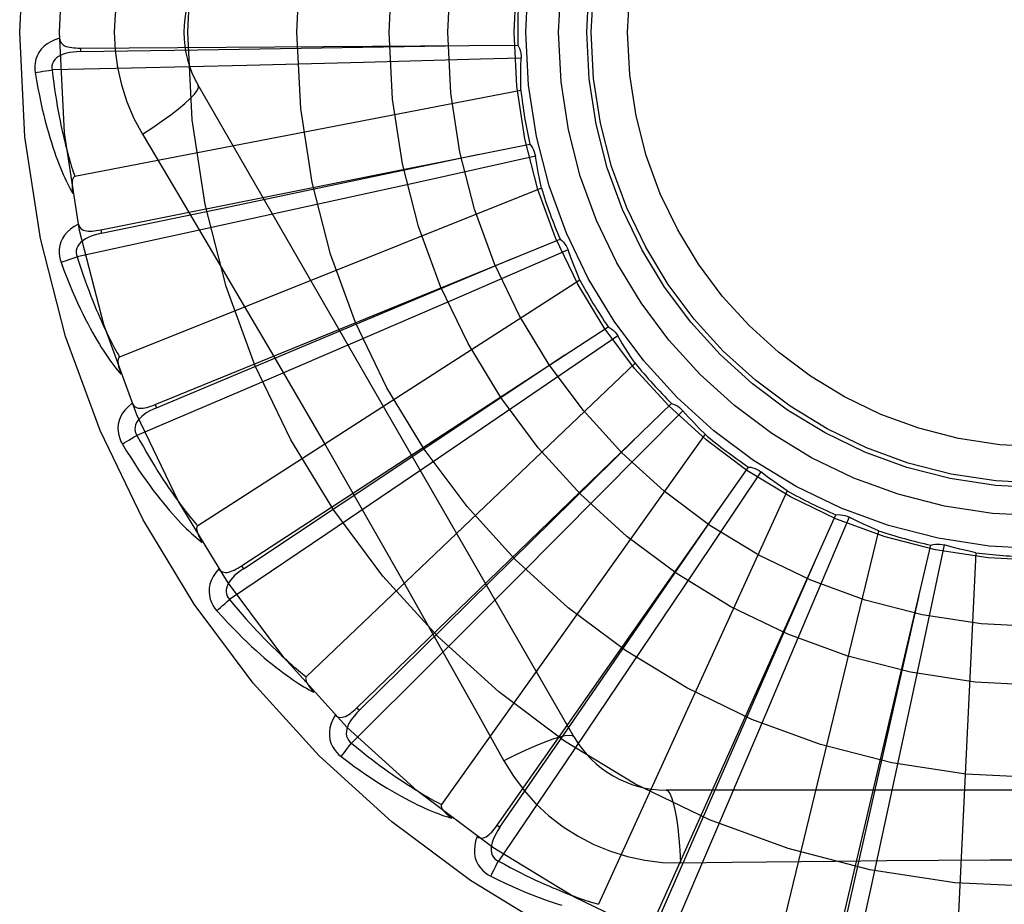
# Model space of a CAD drawing. Header units: inches. Extents: x 0 to 243, y 0 to 157.
# Tile 181 of 256: x 101.239 to 101.51, y 87.207 to 87.45. Entities that reach past the tile are written whole.
import ezdxf

# ---------------------------------------------------------------- set-up
doc = ezdxf.new("R2010")
doc.units = ezdxf.units.IN
doc.header["$LTSCALE"] = 13.3571428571
doc.header["$MEASUREMENT"] = 0
doc.linetypes.add('HIDDEN', pattern=[0.2, 0.1, -0.1])
doc.layers.add('RIGHTHAND_DOOR_ASSEMBLY', color=7, linetype='CONTINUOUS')

msp = doc.modelspace()

# ---------------------------------------------------------------- linework, layer by layer
at = {"layer": 'RIGHTHAND_DOOR_ASSEMBLY', "color": 8, "linetype": 'HIDDEN'}
for p, q in [((101.2561685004, 87.4421099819), (101.2561754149, 87.4411504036)), ((101.2561686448, 87.4421099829), (101.3765177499, 87.4429214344)), ((101.334043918, 87.4381479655), (101.3019555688, 87.4373238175)), ((101.3662725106, 87.43903365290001), (101.334043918, 87.4381479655)), ((101.3774134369, 87.43935374), (101.3662725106, 87.43903365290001)), ((101.2702306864, 87.4365760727), (101.2483846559, 87.43608894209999)), ((101.3019555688, 87.4373238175), (101.2702306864, 87.4365760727)), ((101.3773636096, 87.4304592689), (101.2546531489, 87.4068087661)), ((101.3920247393, 87.2526995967), (101.2885827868, 87.43186631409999)), ((101.2732358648, 87.4184061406), (101.2805015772, 87.40624035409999)), ((101.2617708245, 87.3921206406), (101.3797914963, 87.41569364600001)), ((101.3813461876, 87.4123599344), (101.3493313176, 87.40525105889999)), ((101.3493313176, 87.40525105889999), (101.318281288, 87.398416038)), ((101.3829805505, 87.4036167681), (101.2669635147, 87.3571705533)), ((101.318281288, 87.398416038), (101.2868341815, 87.3915582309)), ((101.2617706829, 87.39212061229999), (101.2619590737, 87.3911796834)), ((101.2868341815, 87.3915582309), (101.2552669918, 87.3847352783)), ((101.2767323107, 87.34409489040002), (101.3881589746, 87.3895774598)), ((101.3903164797, 87.38659822), (101.3602255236, 87.37355895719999)), ((101.3935759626, 87.3783223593), (101.2884455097, 87.3107591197)), ((101.3602255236, 87.37355895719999), (101.3310301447, 87.36097119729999)), ((101.3005123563, 87.29976850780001), (101.4013177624, 87.3655167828)), ((101.4040001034, 87.36299969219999), (101.3769206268, 87.344501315)), ((101.3310301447, 87.36097119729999), (101.3014491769, 87.34828591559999)), ((101.4087669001, 87.3554902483), (101.3183227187, 87.26925189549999)), ((101.3014491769, 87.34828591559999), (101.2717436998, 87.3356121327)), ((101.276732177, 87.34409483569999), (101.2770952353, 87.3432065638)), ((101.3322514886, 87.260743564), (101.4187922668, 87.34438123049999)), ((101.3769206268, 87.344501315), (101.3506350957, 87.3266157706)), ((101.421902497, 87.3424172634), (101.3988132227, 87.3191283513)), ((101.4280043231, 87.33594564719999), (101.3555153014, 87.23414905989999)), ((101.3506350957, 87.3266157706), (101.3239893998, 87.30856149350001)), ((101.3708025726, 87.22843052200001), (101.4399509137, 87.32693469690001)), ((101.4433766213, 87.32559483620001), (101.4251120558, 87.2983571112)), ((101.3988132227, 87.3191283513), (101.3763875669, 87.2965914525)), ((101.4505929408, 87.32039494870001), (101.398679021, 87.2067193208)), ((101.4147722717, 87.20399725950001), (101.4640289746, 87.31380774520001)), ((101.4676463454, 87.31314041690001), (101.4548666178, 87.2829383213)), ((101.3239893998, 87.30856149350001), (101.2972192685, 87.2904949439)), ((101.4757163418, 87.30940019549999), (101.4462538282, 87.1879540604)), ((101.4625714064, 87.188326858), (101.4901562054, 87.3054748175)), ((101.4938344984, 87.3055041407), (101.4870015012, 87.273429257)), ((101.502466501, 87.3033587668), (101.4965202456, 87.1785315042)), ((101.3005122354, 87.2997684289), (101.3010368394, 87.2989649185)), ((101.4251120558, 87.2983571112), (101.407356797, 87.2719834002)), ((101.3763875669, 87.2965914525), (101.3536401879, 87.27382070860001)), ((101.4548666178, 87.2829383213), (101.4424234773, 87.2536810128)), ((101.3536401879, 87.27382070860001), (101.3307729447, 87.25101436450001)), ((101.4870015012, 87.273429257), (101.4803202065, 87.24234578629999)), ((101.407356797, 87.2719834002), (101.3893298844, 87.2453191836)), ((101.3322513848, 87.26074346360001), (101.3329185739, 87.2600537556)), ((101.4424234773, 87.2536810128), (101.4297685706, 87.2240870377)), ((101.3893298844, 87.2453191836), (101.3711920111, 87.2185973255)), ((101.4803202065, 87.24234578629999), (101.4734946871, 87.210891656)), ((101.6241677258, 87.2381162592), (101.4172838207, 87.2381162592)), ((101.3708024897, 87.22843040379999), (101.3715881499, 87.2278794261)), ((101.4297685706, 87.2240870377), (101.4170156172, 87.1944154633)), ((101.4212672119, 87.2180953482), (101.4354359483, 87.2183047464)), ((101.4734946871, 87.210891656), (101.4665875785, 87.1793427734))]:
    msp.add_line(p, q, dxfattribs=at)
for points in [[(101.2732358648, 87.4744931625), (101.2708924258, 87.47013497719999), (101.268960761, 87.4656134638), (101.2674463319, 87.4609372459), (101.2663586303, 87.4561568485), (101.2657041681, 87.4513240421), (101.2654841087, 87.44644965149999)], [(101.2654841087, 87.44644965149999), (101.2657059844, 87.44157253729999), (101.2663604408, 87.43673997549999), (101.2674450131, 87.43196433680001), (101.2689564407, 87.4272922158), (101.2708888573, 87.4227693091), (101.2732358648, 87.4184061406)], [(101.2504611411, 87.4448027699), (101.2491717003, 87.44437580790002), (101.2480188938, 87.4438587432), (101.2469948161, 87.44324890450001), (101.246109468, 87.4425529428), (101.245362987, 87.4417733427), (101.2447568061, 87.44092168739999), (101.2442920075, 87.43999984), (101.2439589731, 87.4390410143), (101.2437585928, 87.4380699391), (101.2436679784, 87.43711519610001), (101.2436701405, 87.43621765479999), (101.2437680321, 87.43536489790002)], [(101.2504611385, 87.4448064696), (101.2505092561, 87.44434676), (101.2506352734, 87.44393378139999), (101.2508443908, 87.44356675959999), (101.2511210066, 87.4432480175), (101.2514518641, 87.4429822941), (101.2518351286, 87.4427615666), (101.2522667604, 87.4425805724), (101.2527401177, 87.4424357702), (101.2532487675, 87.44232329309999), (101.2537880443, 87.4422388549), (101.2543516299, 87.44217751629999), (101.2549380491, 87.442137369), (101.2555432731, 87.44211441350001), (101.2561686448, 87.4421099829)], [(101.2561757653, 87.4411489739), (101.2551386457, 87.44111127), (101.2541594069, 87.4410274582), (101.2532357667, 87.4408944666), (101.2523714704, 87.4407105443), (101.2515676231, 87.4404711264), (101.2508312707, 87.4401760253), (101.2501648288, 87.4398258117), (101.2495858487, 87.43941763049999), (101.2491126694, 87.4389504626), (101.2487462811, 87.4384299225), (101.248494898, 87.4378590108), (101.2483528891, 87.43726295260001), (101.2483164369, 87.43667089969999), (101.2483847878, 87.43608458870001)], [(101.2561754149, 87.4411504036), (101.2884408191, 87.4416447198), (101.3623165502, 87.4428441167)], [(101.3765177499, 87.4429214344), (101.3768058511, 87.4423709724), (101.3770392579, 87.44179810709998), (101.377219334, 87.44119702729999), (101.377343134, 87.4405828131), (101.3774074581, 87.4399704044), (101.3774134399, 87.4393537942)], [(101.3773636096, 87.4304592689), (101.3773255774, 87.43268697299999), (101.3773212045, 87.43491195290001), (101.377350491, 87.4371342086), (101.3774134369, 87.43935374)], [(101.2437680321, 87.43536489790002), (101.2441317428, 87.4331659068), (101.2445088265, 87.43106593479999), (101.2448959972, 87.42906672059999), (101.2452920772, 87.42716191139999), (101.2456959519, 87.4253470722), (101.2461059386, 87.42361825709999), (101.246520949, 87.42197129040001), (101.2469394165, 87.4204024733), (101.2473602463, 87.41890789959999), (101.2477819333, 87.4174840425), (101.2482033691, 87.4161271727), (101.248623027, 87.4148340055), (101.2490391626, 87.4136007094), (101.2494518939, 87.4124251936), (101.2498608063, 87.41130461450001), (101.2502664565, 87.4102375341), (101.2506696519, 87.40922224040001), (101.2510698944, 87.4082568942), (101.2514674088, 87.4073398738), (101.2518612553, 87.4064689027), (101.2522509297, 87.4056419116), (101.2526356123, 87.4048566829), (101.2530139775, 87.4041109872), (101.253387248, 87.40340280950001), (101.2537566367, 87.4027291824), (101.2541212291, 87.4020908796)], [(101.2437680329, 87.43536489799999), (101.2443752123, 87.4354892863), (101.2450708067, 87.43561638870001), (101.2458310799, 87.43574173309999), (101.2466467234, 87.43586376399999), (101.2475081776, 87.4359808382), (101.2483846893, 87.43608867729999)], [(101.2483846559, 87.43608894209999), (101.2486077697, 87.4342521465), (101.248837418, 87.43249100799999), (101.2490741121, 87.4308071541), (101.2493163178, 87.4291957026), (101.2495629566, 87.4276532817), (101.2498131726, 87.42617698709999), (101.2500659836, 87.4247636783), (101.2503206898, 87.4234106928), (101.2505764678, 87.4221151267), (101.2508327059, 87.42087456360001), (101.2510887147, 87.4196863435), (101.2513439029, 87.41854829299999), (101.2515975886, 87.4174580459), (101.2518493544, 87.41641352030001), (101.2520985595, 87.4154124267), (101.2523451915, 87.41445302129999), (101.2525889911, 87.4135332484), (101.2528300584, 87.4126517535), (101.253068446, 87.41180692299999), (101.2533040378, 87.41099747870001), (101.2535367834, 87.41022204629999), (101.2537665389, 87.4094793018), (101.2539931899, 87.40876789), (101.2542165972, 87.4080865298), (101.2544365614, 87.4074332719), (101.2546531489, 87.4068087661)], [(101.2732341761, 87.41840505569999), (101.2760692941, 87.42026774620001), (101.2787003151, 87.4220800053), (101.28104564, 87.42378367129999), (101.2831215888, 87.4253867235), (101.2849240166, 87.4268867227), (101.2864034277, 87.4282488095), (101.2875353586, 87.42945174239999), (101.2882899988, 87.4304699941), (101.2886428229, 87.431282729), (101.2885829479, 87.4318660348)], [(101.3797914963, 87.41569364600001), (101.3801785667, 87.4152076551), (101.380516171, 87.4146893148), (101.380806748, 87.41413317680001), (101.3810445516, 87.4135534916), (101.3812236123, 87.4129643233), (101.3813461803, 87.4123599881)], [(101.2619590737, 87.3911796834), (101.29354785, 87.3977713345), (101.3658615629, 87.41293013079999)], [(101.3829805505, 87.4036167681), (101.3825216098, 87.40579701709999), (101.3820962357, 87.40798096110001), (101.3817044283, 87.41016860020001), (101.3813461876, 87.4123599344)], [(101.2546531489, 87.4068087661), (101.2544925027, 87.4067446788), (101.2543556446, 87.40664581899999), (101.2542441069, 87.4065085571), (101.2541532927, 87.4063437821), (101.2540798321, 87.40616040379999), (101.2540215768, 87.4059607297), (101.253975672, 87.4057503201), (101.2539408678, 87.40552832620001), (101.2539150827, 87.40529550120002), (101.253897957, 87.405052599), (101.2538885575, 87.4048004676), (101.253886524, 87.4045395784), (101.2538911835, 87.4042710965), (101.2539025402, 87.4039937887), (101.2539202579, 87.4037071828), (101.2539446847, 87.40341016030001), (101.2539757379, 87.4031016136), (101.2540143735, 87.4027810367), (101.2540616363, 87.40244744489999), (101.2541171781, 87.40210116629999)], [(101.2805015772, 87.40624035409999), (101.2949332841, 87.38185824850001), (101.3021510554, 87.3696161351), (101.3093459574, 87.3573393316), (101.3165189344, 87.34504972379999), (101.3236528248, 87.33272702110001), (101.3307608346, 87.32038800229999), (101.3378213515, 87.3080277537), (101.3448596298, 87.2956539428)], [(101.2556568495, 87.3936846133), (101.2544715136, 87.3930213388), (101.253437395, 87.392295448), (101.2525472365, 87.3915028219), (101.2518095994, 87.39065188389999), (101.2512241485, 87.3897450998), (101.2507900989, 87.3887941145), (101.2505081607, 87.38780096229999), (101.2503626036, 87.3867964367), (101.2503496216, 87.3858049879), (101.250441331, 87.38485034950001), (101.2506133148, 87.383969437), (101.2508708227, 87.38315061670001)], [(101.2556561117, 87.3936883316), (101.2557903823, 87.39324598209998), (101.2559922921, 87.3928642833), (101.2562670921, 87.3925434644), (101.2565990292, 87.39228283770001), (101.2569741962, 87.39208453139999), (101.2573923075, 87.391940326), (101.2578503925, 87.39184428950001), (101.2583425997, 87.3917916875), (101.2588633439, 87.39177750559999), (101.2594088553, 87.39179665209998), (101.2599738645, 87.3918430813), (101.2605572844, 87.39191464), (101.2611559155, 87.39200663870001), (101.2617708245, 87.3921206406)], [(101.2619596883, 87.3911783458), (101.2609484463, 87.39094504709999), (101.2600027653, 87.3906774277), (101.2591209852, 87.3903720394), (101.2583071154, 87.3900278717), (101.2575631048, 87.38964065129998), (101.2568959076, 87.3892115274), (101.2563077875, 87.3887415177), (101.2558165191, 87.3882311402), (101.2554403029, 87.3876828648), (101.2551790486, 87.38710239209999), (101.255040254, 87.38649422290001), (101.2550136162, 87.385882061), (101.2550898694, 87.38529380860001), (101.2552679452, 87.3847310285)], [(101.3881589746, 87.3895774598), (101.3886310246, 87.3891735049), (101.3890606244, 87.3887284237), (101.3894512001, 87.38823732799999), (101.3897944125, 87.387713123), (101.3900817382, 87.38716848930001), (101.3903164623, 87.38659827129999)], [(101.3935759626, 87.3783223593), (101.3927127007, 87.38037635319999), (101.3918816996, 87.38244032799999), (101.3910829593, 87.38451428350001), (101.3903164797, 87.38659822)], [(101.2508708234, 87.38315061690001), (101.2514434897, 87.3833876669), (101.2521024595, 87.3836441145), (101.252825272, 87.3839110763), (101.2536030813, 87.3841852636), (101.2544268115, 87.3844632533), (101.2552670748, 87.38473502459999)], [(101.2552669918, 87.3847352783), (101.2558336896, 87.38297390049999), (101.2563924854, 87.3812880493), (101.2569435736, 87.37967941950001), (101.2574863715, 87.37814292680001), (101.2580204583, 87.37667505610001), (101.2585455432, 87.3752727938), (101.259061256, 87.3739328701), (101.2595674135, 87.3726525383), (101.2600637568, 87.3714287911), (101.2605501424, 87.3702591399), (101.2610263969, 87.3691408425), (101.261492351, 87.36807165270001), (101.261947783, 87.3670491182), (101.2623926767, 87.36607111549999), (101.2628268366, 87.36513527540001), (101.2632505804, 87.3642398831), (101.2636640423, 87.363382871), (101.2640675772, 87.36256292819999), (101.2644615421, 87.3617784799), (101.2648460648, 87.36102824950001), (101.2652213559, 87.3603108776), (101.2655875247, 87.3596250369), (101.2659447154, 87.3589693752), (101.2662930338, 87.35834260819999), (101.2666326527, 87.357742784), (101.2669635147, 87.3571705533)], [(101.2770952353, 87.3432065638), (101.3068656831, 87.35565731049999), (101.375003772, 87.3842276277)], [(101.2508708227, 87.38315061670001), (101.2516441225, 87.38106019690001), (101.2524118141, 87.3790695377), (101.2531703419, 87.37717972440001), (101.2539197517, 87.3753842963), (101.2546597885, 87.3736786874), (101.2553895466, 87.3720587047), (101.2561087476, 87.3705200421), (101.2568165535, 87.369058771), (101.2575126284, 87.36767084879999), (101.2581961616, 87.3663525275), (101.2588667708, 87.36509993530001), (101.2595235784, 87.36390955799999), (101.2601655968, 87.36277730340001), (101.2607933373, 87.36170114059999), (101.2614069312, 87.3606781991), (101.262007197, 87.35970717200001), (101.2625952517, 87.3587865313), (101.2631709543, 87.35791437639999), (101.2637348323, 87.3570891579), (101.2642863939, 87.35630846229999), (101.2648255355, 87.3555701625), (101.2653518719, 87.35487192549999), (101.2658645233, 87.3542113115), (101.2663650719, 87.35358657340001), (101.26685527, 87.352995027), (101.2673340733, 87.3524372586)], [(101.4013177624, 87.3655167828), (101.4018577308, 87.365209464), (101.4023637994, 87.3648537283), (101.4028402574, 87.3644454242), (101.4032764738, 87.3639956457), (101.4036616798, 87.3635152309), (101.4040000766, 87.36299973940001)], [(101.4087669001, 87.3554902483), (101.4075318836, 87.3573415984), (101.4063257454, 87.3592102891), (101.4051484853, 87.36109632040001), (101.4040001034, 87.36299969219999)], [(101.2669635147, 87.3571705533), (101.2668179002, 87.3570772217), (101.2667022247, 87.3569542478), (101.2666186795, 87.3567983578), (101.2665606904, 87.35661937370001), (101.2665232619, 87.3564254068), (101.266503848, 87.35621831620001), (101.266498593, 87.3560030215), (101.2665064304, 87.3557784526), (101.2665251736, 87.3555449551), (101.2665543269, 87.35530320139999), (101.2665928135, 87.3550538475), (101.2666401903, 87.35479728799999), (101.2666955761, 87.3545345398), (101.2667592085, 87.3542643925), (101.2668308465, 87.3539863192), (101.2669110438, 87.35369928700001), (101.2670018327, 87.3533969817), (101.2670985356, 87.35309472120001), (101.2671966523, 87.35280737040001), (101.2672976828, 87.3525299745)], [(101.3010368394, 87.2989649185), (101.3279129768, 87.316824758), (101.3894127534, 87.3577739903)], [(101.2704328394, 87.3444735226), (101.2693944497, 87.34359790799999), (101.2685163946, 87.3426894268), (101.2677923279, 87.3417426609), (101.2672290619, 87.3407675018), (101.266825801, 87.33976630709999), (101.2665795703, 87.33875036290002), (101.2664906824, 87.3377218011), (101.2665378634, 87.33670788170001), (101.2667127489, 87.33573189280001), (101.2669834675, 87.3348118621), (101.2673190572, 87.33397941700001), (101.2677268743, 87.3332241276)], [(101.2704317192, 87.3444765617), (101.2706470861, 87.34406791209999), (101.2709174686, 87.3437314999), (101.2712479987, 87.3434685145), (101.2716232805, 87.3432753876), (101.2720291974, 87.3431516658), (101.272467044, 87.34308919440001), (101.2729350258, 87.3430815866), (101.2734282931, 87.343123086), (101.2739423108, 87.3432077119), (101.2744743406, 87.3433297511), (101.2750203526, 87.34348227), (101.2755796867, 87.3436629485), (101.2761500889, 87.34386657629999), (101.2767323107, 87.34409489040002)], [(101.2770960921, 87.3432053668), (101.2761472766, 87.3427849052), (101.2752693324, 87.3423431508), (101.2744612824, 87.3418764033), (101.2737272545, 87.3413844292), (101.2730699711, 87.3408634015), (101.2724960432, 87.3403157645), (101.2720075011, 87.339742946), (101.2716217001, 87.33914881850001), (101.2713560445, 87.3385392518), (101.2712093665, 87.3379198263), (101.2711881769, 87.33729638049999), (101.2712778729, 87.3366902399), (101.2714640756, 87.336127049), (101.2717454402, 87.33560814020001)], [(101.4187922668, 87.34438123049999), (101.4193806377, 87.344181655), (101.4199448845, 87.3439281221), (101.4204900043, 87.3436173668), (101.4210034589, 87.3432582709), (101.4214726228, 87.3428594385), (101.4219024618, 87.34241730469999)], [(101.4280043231, 87.33594564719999), (101.426439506, 87.3375316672), (101.4249009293, 87.3391389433), (101.423388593, 87.34076747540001), (101.421902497, 87.3424172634)], [(101.267726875, 87.33322412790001), (101.2682443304, 87.3335652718), (101.2688428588, 87.333941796), (101.2695020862, 87.3343407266), (101.2702139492, 87.3347571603), (101.2709701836, 87.3351860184), (101.2717438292, 87.3356118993)], [(101.2717436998, 87.3356121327), (101.2726334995, 87.3339898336), (101.2735012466, 87.33244020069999), (101.2743468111, 87.3309649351), (101.2751705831, 87.32955893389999), (101.2759728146, 87.3282186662), (101.2767537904, 87.3269411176), (101.2775137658, 87.3257230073), (101.2782530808, 87.3245616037), (101.2789720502, 87.32345390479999), (101.2796710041, 87.3223974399), (101.2803502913, 87.3213894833), (101.2810101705, 87.3204277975), (101.2816508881, 87.3195099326), (101.2822728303, 87.3186338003), (101.2828762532, 87.3177970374), (101.2834617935, 87.31699802), (101.2840299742, 87.3162347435), (101.2845813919, 87.3155059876), (101.2851166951, 87.3148102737), (101.2856362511, 87.3141463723), (101.2861405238, 87.31351298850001), (101.2866298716, 87.3129088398), (101.2871046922, 87.31233262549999), (101.2875653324, 87.3117831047), (101.2880123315, 87.3112583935), (101.2884455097, 87.3107591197)], [(101.2677268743, 87.3332241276), (101.2688818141, 87.3313178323), (101.2700123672, 87.32950843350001), (101.271114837, 87.32779632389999), (101.272190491, 87.3261751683), (101.2732399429, 87.32464043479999), (101.2742630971, 87.323187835), (101.2752604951, 87.32181308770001), (101.2762320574, 87.32051217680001), (101.2771782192, 87.3192810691), (101.2780988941, 87.31811593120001), (101.2789944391, 87.3170128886), (101.2798646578, 87.3159683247), (101.2807093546, 87.3149780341), (101.2815294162, 87.3140401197), (101.2823255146, 87.3131517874), (101.2830987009, 87.3123119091), (101.2838503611, 87.3115191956), (101.2845807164, 87.3107717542), (101.285290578, 87.3100681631), (101.2859799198, 87.30940595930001), (101.2866490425, 87.3087830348), (101.2872980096, 87.3081970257), (101.2879264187, 87.3076453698), (101.2885361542, 87.307126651), (101.2891294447, 87.3066385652), (101.2897051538, 87.3061814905)], [(101.3329185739, 87.2600537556), (101.3559290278, 87.2826771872), (101.3633233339, 87.2899424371), (101.4085677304, 87.3345253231)], [(101.4399509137, 87.32693469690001), (101.440566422, 87.3268500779), (101.4411684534, 87.326707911), (101.441762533, 87.32650593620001), (101.4423346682, 87.3262505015), (101.4428708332, 87.3259476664), (101.4433765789, 87.32559487)], [(101.4505929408, 87.32039494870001), (101.4487562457, 87.32165616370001), (101.4469412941, 87.3229432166), (101.445148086, 87.3242561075), (101.4433766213, 87.32559483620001)], [(101.3715881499, 87.2278794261), (101.3899012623, 87.2544487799), (101.4317763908, 87.3153218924)], [(101.4640289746, 87.31380774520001), (101.464649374, 87.3138411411), (101.4652674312, 87.3138154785), (101.465888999, 87.3137295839), (101.4664991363, 87.3135870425), (101.4670829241, 87.31339115), (101.4676462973, 87.31314044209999)], [(101.4757163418, 87.30940019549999), (101.4736741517, 87.310291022), (101.4716484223, 87.3112113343), (101.4696391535, 87.3121611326), (101.4676463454, 87.31314041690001)], [(101.2884455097, 87.3107591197), (101.2883201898, 87.310639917), (101.2882298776, 87.31049727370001), (101.2881773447, 87.31032838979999), (101.2881542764, 87.3101416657), (101.2881542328, 87.3099441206), (101.2881743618, 87.3097370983), (101.2882099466, 87.30952469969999), (101.2882601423, 87.3093056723), (101.2883227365, 87.3090799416), (101.2883971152, 87.308848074), (101.2884820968, 87.30861050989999), (101.2885771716, 87.30836755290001), (101.288681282, 87.3081200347), (101.2887948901, 87.3078668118), (101.2889178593, 87.30760732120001), (101.2890509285, 87.3073406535), (101.289194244, 87.30706606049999), (101.289349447, 87.30678249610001), (101.289518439, 87.30648850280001), (101.2897005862, 87.3061845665)], [(101.4901562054, 87.3054748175), (101.4907590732, 87.30562502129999), (101.491370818, 87.30571679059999), (101.4919974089, 87.3057500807), (101.4926234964, 87.30572558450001), (101.4932338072, 87.30564371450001), (101.4938344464, 87.30550415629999)], [(101.502466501, 87.3033587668), (101.5002926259, 87.3038470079), (101.4981293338, 87.30436731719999), (101.4959766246, 87.30491969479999), (101.4938344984, 87.3055041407)], [(101.2942527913, 87.29895151), (101.2945419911, 87.2985906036), (101.2948713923, 87.2983112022), (101.2952457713, 87.2981154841), (101.2956507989, 87.2979969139), (101.2960728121, 87.2979522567), (101.2965145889, 87.2979737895), (101.2969755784, 87.2980549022), (101.2974521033, 87.2981890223), (101.2979408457, 87.2983694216), (101.2984401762, 87.2985899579), (101.2989474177, 87.2988430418), (101.2994623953, 87.2991262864), (101.2999839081, 87.2994341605), (101.3005123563, 87.29976850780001)], [(101.4156479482, 87.203604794), (101.4286018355, 87.233159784), (101.4581999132, 87.3008577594)], [(101.2942550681, 87.2989481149), (101.2934011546, 87.29789180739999), (101.2927108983, 87.2968335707), (101.2921790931, 87.29576688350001), (101.2918105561, 87.29470274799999), (101.29160406, 87.29364332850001), (101.2915545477, 87.2925991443), (101.2916619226, 87.29157234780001), (101.2919001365, 87.29058568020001), (101.2922565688, 87.289660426), (101.2926965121, 87.28880825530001), (101.2931835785, 87.28805436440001), (101.2937269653, 87.28738990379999)], [(101.3010379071, 87.2989639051), (101.3001858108, 87.2983714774), (101.2994073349, 87.297771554), (101.29870222, 87.2971603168), (101.2980745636, 87.2965383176), (101.2975277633, 87.29590231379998), (101.2970678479, 87.2952559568), (101.2966965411, 87.2946010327), (101.2964301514, 87.2939446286), (101.2962846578, 87.2932958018), (101.2962578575, 87.29265981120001), (101.2963550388, 87.2920436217), (101.2965578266, 87.2914654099), (101.296847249, 87.2909476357), (101.2972217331, 87.2904913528)], [(101.3448596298, 87.2956539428), (101.3588280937, 87.27090228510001), (101.3657660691, 87.25855812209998), (101.3726944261, 87.2461388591)], [(101.4635055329, 87.1881072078), (101.4706320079, 87.21957964), (101.4868832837, 87.29165569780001)], [(101.2937269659, 87.2873899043), (101.2941705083, 87.2878228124), (101.2946869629, 87.28830580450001), (101.2952587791, 87.28882228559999), (101.2958789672, 87.2893659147), (101.2965403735, 87.2899301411), (101.2972194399, 87.2904947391)], [(101.2972192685, 87.2904949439), (101.2984000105, 87.2890703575), (101.2995453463, 87.2877129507), (101.3006548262, 87.2864243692), (101.3017297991, 87.28519967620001), (101.3027711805, 87.28403545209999), (101.3037798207, 87.2829287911), (101.3047565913, 87.28187652), (101.305702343, 87.2808760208), (101.3066179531, 87.27992440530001), (101.3075042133, 87.2790193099), (101.3083619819, 87.27815812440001), (101.3091919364, 87.2773387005), (101.3099947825, 87.27655867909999), (101.3107712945, 87.2758160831), (101.3115221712, 87.2751086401), (101.3122483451, 87.2744348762), (101.312950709, 87.27379292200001), (101.3136300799, 87.2731816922), (101.3142873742, 87.2725998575), (101.3149231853, 87.2720462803), (101.3155382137, 87.2715197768), (101.3161330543, 87.2710191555), (101.3167083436, 87.2705432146), (101.3172646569, 87.27009080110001), (101.3178028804, 87.26966016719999), (101.3183227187, 87.26925189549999)], [(101.2937269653, 87.28738990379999), (101.2952218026, 87.2857366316), (101.2966743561, 87.28417388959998), (101.2980809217, 87.28270136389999), (101.299443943, 87.2813130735), (101.3007648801, 87.28000468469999), (101.3020444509, 87.27877196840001), (101.3032839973, 87.2776108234), (101.3044842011, 87.2765172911), (101.3056462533, 87.27548749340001), (101.3067707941, 87.27451764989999), (101.3078589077, 87.27360402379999), (101.3089110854, 87.2727430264), (101.3099279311, 87.2719304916), (101.3109106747, 87.2711647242), (101.3118605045, 87.27044310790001), (101.3127786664, 87.26976473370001), (101.3136667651, 87.2691285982), (101.3145253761, 87.2685328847), (101.3153555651, 87.2679763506), (101.3161577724, 87.2674565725), (101.3169326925, 87.2669715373), (101.3176808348, 87.266518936), (101.3184022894, 87.2660961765), (101.3190991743, 87.2657022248), (101.3197741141, 87.2653352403), (101.3204259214, 87.2649953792)], [(101.3183227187, 87.26925189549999), (101.3182222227, 87.2691111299), (101.318160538, 87.2689539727), (101.3181409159, 87.26877819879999), (101.3181536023, 87.2685904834), (101.3181909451, 87.26839649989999), (101.3182498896, 87.26819702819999), (101.318325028, 87.2679952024), (101.3184157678, 87.2677896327), (101.3185199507, 87.2675798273), (101.3186368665, 87.26736622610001), (101.3187652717, 87.267149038), (101.3189046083, 87.26692846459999), (101.3190536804, 87.2667051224), (101.3192131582, 87.2664779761), (101.3193830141, 87.2662464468), (101.3195641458, 87.2660097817), (101.3197569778, 87.26576711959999), (101.3199629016, 87.26551820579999), (101.3201836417, 87.2652624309), (101.3204186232, 87.2649999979)], [(101.3262602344, 87.2587562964), (101.3266121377, 87.2584569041), (101.3269882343, 87.25824504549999), (101.327392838, 87.258123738), (101.3278130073, 87.2580839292), (101.3282358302, 87.25811993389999), (101.3286655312, 87.25822466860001), (101.3291028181, 87.25839153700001), (101.3295453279, 87.2586133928), (101.3299910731, 87.2588829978), (101.3304396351, 87.2591940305), (101.3308898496, 87.25953855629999), (101.3313419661, 87.25991417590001), (101.3317958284, 87.26031521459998), (101.3322514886, 87.260743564)], [(101.3329198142, 87.2600529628), (101.3321952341, 87.2593099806), (101.3315443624, 87.2585735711), (101.3309676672, 87.25783993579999), (101.3304690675, 87.25711039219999), (101.3300525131, 87.2563823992), (101.3297232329, 87.25566068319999), (101.3294825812, 87.2549473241), (101.3293452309, 87.2542523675), (101.3293251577, 87.25358773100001), (101.3294192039, 87.25295816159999), (101.3296312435, 87.2523714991), (101.329939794, 87.2518421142), (101.3303219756, 87.25138847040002), (101.3307760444, 87.25101130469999)], [(101.3262625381, 87.25875379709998), (101.3256239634, 87.2575549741), (101.3251464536, 87.2563852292), (101.3248261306, 87.25523717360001), (101.3246656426, 87.2541225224), (101.3246633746, 87.2530431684), (101.3248123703, 87.25200848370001), (101.3251121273, 87.25102056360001), (101.3255327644, 87.25009680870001), (101.326057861, 87.2492557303), (101.3266511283, 87.2485022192), (101.3272720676, 87.24785413), (101.3279313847, 87.24730451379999)], [(101.3279313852, 87.2473045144), (101.3282849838, 87.2478135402), (101.3287006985, 87.24838554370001), (101.3291644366, 87.2490009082), (101.3296705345, 87.24965208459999), (101.3302132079, 87.2503312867), (101.3307731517, 87.2510141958)], [(101.3307729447, 87.25101436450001), (101.3322019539, 87.2498389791), (101.3335834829, 87.2487228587), (101.3349167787, 87.2476675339), (101.3362041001, 87.2466684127), (101.3374469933, 87.24572231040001), (101.338646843, 87.2448265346), (101.3398051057, 87.24397813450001), (101.3409231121, 87.2431747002), (101.3420022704, 87.24241356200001), (101.3430438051, 87.24169254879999), (101.3440490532, 87.2410092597), (101.3450190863, 87.2403617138), (101.345955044, 87.2397477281), (101.3468580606, 87.2391655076), (101.3477292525, 87.23861295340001), (101.3485698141, 87.23808879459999), (101.349380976, 87.2375913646), (101.3501637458, 87.23711975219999), (101.3509192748, 87.2366728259), (101.3516483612, 87.23624958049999), (101.3523519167, 87.2358489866), (101.353030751, 87.2354699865), (101.3536857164, 87.2351115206), (101.3543175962, 87.2347725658), (101.3549275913, 87.23445157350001), (101.3555153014, 87.23414905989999)], [(101.392024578, 87.2526998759), (101.3915640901, 87.25303845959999), (101.3907199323, 87.25314498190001), (101.3895275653, 87.25302078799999), (101.3879979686, 87.252674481), (101.3861307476, 87.2521049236), (101.3839454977, 87.25131199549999), (101.381472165, 87.25030570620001), (101.378744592, 87.2490969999), (101.3757895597, 87.2476942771), (101.3726926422, 87.2461379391)], [(101.3279313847, 87.24730451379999), (101.3297120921, 87.2459640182), (101.331434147, 87.2447044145), (101.3330939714, 87.2435246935), (101.3346950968, 87.24241944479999), (101.3362397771, 87.2413846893), (101.3377295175, 87.2404164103), (101.3391664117, 87.2395108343), (101.3405518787, 87.23866420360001), (101.3418878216, 87.2378729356), (101.3431755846, 87.23713343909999), (101.3444169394, 87.2364422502), (101.3456130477, 87.2357959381), (101.3467652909, 87.23519052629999), (101.3478751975, 87.23462458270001), (101.3489444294, 87.2340957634), (101.349974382, 87.2336034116), (101.3509668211, 87.23314684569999), (101.3519226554, 87.2327243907), (101.3528431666, 87.2323350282), (101.3537292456, 87.2319764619), (101.3545819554, 87.2316468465), (101.3554022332, 87.2313440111), (101.3561906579, 87.2310654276), (101.3569495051, 87.2308104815), (101.3576817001, 87.23057786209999), (101.3583860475, 87.2303674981)], [(101.3726944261, 87.2461388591), (101.3752915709, 87.2419407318), (101.3782311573, 87.2380175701), (101.3815035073, 87.23438111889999), (101.3850843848, 87.23105567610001), (101.3889552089, 87.22805839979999), (101.3930808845, 87.22541816), (101.3974295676, 87.2231617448), (101.4019631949, 87.2213028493), (101.4066400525, 87.2198559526), (101.4114356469, 87.21883251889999), (101.4163164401, 87.21824514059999), (101.4212672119, 87.2180953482)], [(101.4172838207, 87.2381162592), (101.4178074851, 87.23788686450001), (101.4183219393, 87.2372089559), (101.4188105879, 87.23611418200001), (101.4192754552, 87.2346164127), (101.4197158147, 87.2327145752), (101.4201217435, 87.230425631), (101.4204869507, 87.227780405), (101.4208039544, 87.22481401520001), (101.4210666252, 87.221554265), (101.4212672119, 87.2180953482)], [(101.3555153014, 87.23414905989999), (101.3554432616, 87.2339918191), (101.3554124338, 87.233825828), (101.3554264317, 87.23364951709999), (101.3554744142, 87.23346759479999), (101.3555477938, 87.2332841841), (101.3556434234, 87.2330994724), (101.3557553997, 87.2329155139), (101.3558834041, 87.2327308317), (101.3560254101, 87.23254453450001), (101.3561806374, 87.2323569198), (101.3563478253, 87.2321679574), (101.3565263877, 87.2319777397), (101.3567150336, 87.2317866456), (101.3569146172, 87.2315937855), (101.3571252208, 87.2313985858), (101.3573478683, 87.2312004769), (101.3575875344, 87.2309953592), (101.3578324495, 87.23079324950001), (101.3580712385, 87.230603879), (101.3583076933, 87.230424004)], [(101.3652953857, 87.2253454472), (101.3656977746, 87.22511798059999), (101.3661072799, 87.2249810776), (101.366527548, 87.2249385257), (101.3669476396, 87.2249789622), (101.3673560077, 87.225094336), (101.3677581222, 87.2252784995), (101.3681559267, 87.22552510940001), (101.3685484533, 87.2258267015), (101.3689351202, 87.2261757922), (101.3693167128, 87.2265660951), (101.3696935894, 87.2269895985), (101.370066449, 87.2274439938), (101.3704362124, 87.2279236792), (101.3708025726, 87.22843052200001)], [(101.3715895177, 87.22787888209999), (101.371018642, 87.2270121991), (101.370518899, 87.2261659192), (101.3700914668, 87.2253364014), (101.3697399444, 87.224525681), (101.3694686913, 87.22373201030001), (101.3692819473, 87.2229610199), (101.3691806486, 87.2222150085), (101.3691773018, 87.221506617), (101.3692833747, 87.2208501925), (101.369494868, 87.22024979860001), (101.3698141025, 87.2197138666), (101.3702172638, 87.21925244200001), (101.3706783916, 87.2188793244), (101.3711956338, 87.21859490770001)], [(101.3652984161, 87.2253432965), (101.3648982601, 87.2240452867), (101.3646507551, 87.22280631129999), (101.3645534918, 87.2216183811), (101.3646068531, 87.22049350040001), (101.3648088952, 87.2194332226), (101.3651510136, 87.21844543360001), (101.3656323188, 87.2175320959), (101.3662201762, 87.2167046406), (101.3668949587, 87.2159781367), (101.3676201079, 87.2153505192), (101.3683524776, 87.2148316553), (101.3691038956, 87.21441674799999)], [(101.3691038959, 87.2144167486), (101.3693547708, 87.2149834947), (101.3696547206, 87.2156238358), (101.3699936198, 87.2163158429), (101.370367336, 87.21705103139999), (101.3707716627, 87.2178206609), (101.3711922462, 87.2185971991)], [(101.3711920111, 87.2185973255), (101.3728176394, 87.2177136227), (101.3743854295, 87.21687912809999), (101.3758943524, 87.2160952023), (101.3773474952, 87.21535776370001), (101.3787469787, 87.2146639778), (101.3800946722, 87.2140114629), (101.3813925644, 87.21339759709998), (101.3826424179, 87.21282026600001), (101.3838461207, 87.21227711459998), (101.3850052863, 87.21176624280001), (101.3861216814, 87.2112855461), (101.3871967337, 87.2108332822), (101.3882319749, 87.21040752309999), (101.3892288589, 87.2100067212), (101.3901888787, 87.2096290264), (101.391113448, 87.2092734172), (101.3920040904, 87.20893848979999), (101.3928619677, 87.20862354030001), (101.3936884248, 87.20832767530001), (101.3944844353, 87.208050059), (101.3952510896, 87.2077898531), (101.3959893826, 87.2075461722), (101.3967003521, 87.2073181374), (101.3973849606, 87.2071048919), (101.3980446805, 87.20690514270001), (101.398679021, 87.2067193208)], [(101.4354359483, 87.2183047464), (101.4637673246, 87.2186119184), (101.4779781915, 87.218741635), (101.4922076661, 87.21883420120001), (101.5064372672, 87.2189013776), (101.5206759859, 87.2189181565), (101.5349158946, 87.2189043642), (101.5491504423, 87.21883882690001), (101.5633856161, 87.21874724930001)], [(101.3691038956, 87.21441674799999), (101.3711061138, 87.21343747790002), (101.3730354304, 87.21252653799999), (101.3748885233, 87.2116822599), (101.376669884, 87.21089999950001), (101.3783824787, 87.210176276), (101.3800285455, 87.2095074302), (101.3816108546, 87.2088901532), (101.3831315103, 87.2083210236), (101.3845930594, 87.20779688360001), (101.3859975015, 87.20731446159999), (101.3873472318, 87.2068706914), (101.3886440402, 87.206462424)]]:
    msp.add_lwpolyline(points, dxfattribs=at)
for radius in [0.2812500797, 0.2702837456, 0.235, 0.205, 0.179592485, 0.1635, 0.1452498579, 0.1420000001, 0.133, 0.12525, 0.124, 0.1139999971]:
    msp.add_circle((101.5207257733, 87.44644965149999), radius, dxfattribs=at)
for centre, radius, start, end in [((101.3138418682, 87.44644965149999), 0.0291666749, 150, 210), ((101.5207257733, 87.44644965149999), 0.1442511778, 175.4552815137, 181.401528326), ((101.5207257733, 87.44644965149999), 0.1442511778, 186.3643724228, 192.3106192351), ((101.5207257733, 87.44644965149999), 0.1442511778, 197.2734633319, 203.2197101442), ((101.5207257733, 87.44644965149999), 0.1442511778, 208.182554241, 214.1288010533), ((101.5207257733, 87.44644965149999), 0.1442511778, 219.0916451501, 225.0378919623), ((101.5207257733, 87.44644965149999), 0.1442511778, 230.0007360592, 235.9469828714), ((101.5207257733, 87.44644965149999), 0.1442511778, 240.9098269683, 246.8560737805), ((101.5207257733, 87.44644965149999), 0.1442511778, 251.8189178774, 257.7651646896), ((101.5207257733, 87.44644965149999), 0.1442511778, 262.7280087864, 268.6742555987), ((101.4172838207, 87.2672829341), 0.0291666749, 210, 270)]:
    msp.add_arc(centre, radius, start, end, dxfattribs=at)

doc.saveas('drawing.dxf')
